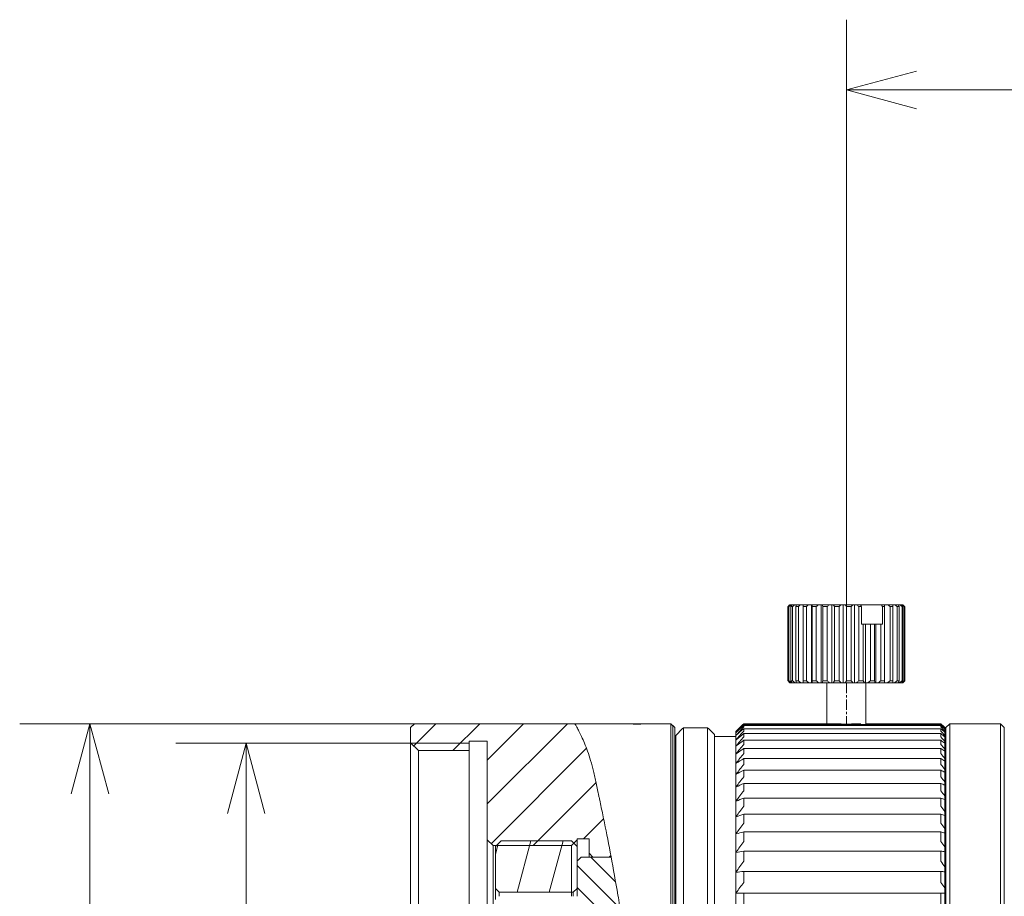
# Model space of a CAD drawing. Header units: millimetres. Extents: x 4263 to 4548, y 46 to 177.
# Tile 5 of 18: x 4265 to 4316, y 131 to 176. Entities that reach past the tile are written whole.
import ezdxf

# ---------------------------------------------------------------- set-up
doc = ezdxf.new("R2010")
doc.units = ezdxf.units.MM
doc.linetypes.add('CENTER', pattern=[50.8, 31.75, -6.35, 6.35, -6.35])
doc.layers.add('3', color=7, linetype='Continuous', true_color=0xffffff)
doc.layers.add('5', color=7, linetype='Continuous', true_color=0xffffff)

# ---------------------------------------------------------------- blocks, each defined once
blk = doc.blocks.new('_Open30')
at = {"color": 0, "linetype": 'ByBlock', "lineweight": -2}
for p, q in [((-1, 0.268), (0, 0)), ((0, 0), (-1, -0.268)), ((0, 0), (-1, 0))]:
    blk.add_line(p, q, dxfattribs=at)

msp = doc.modelspace()

# ---------------------------------------------------------------- linework, layer by layer
at = {"lineweight": 18}
for p, q in [((4307.467, 142.031), (4307.467, 175.503)), ((4365.599, 171.903), (4311.067, 171.903)), ((4288.184, 139.416), (4265.077, 139.416)), ((4285.388, 138.416), (4273.09, 138.416)), ((4268.677, 135.816), (4268.677, 83.016)), ((4276.69, 84.016), (4276.69, 134.816))]:
    msp.add_line(p, q, dxfattribs=at)
at = {"layer": '3', "linetype": 'Continuous', "lineweight": 18}
for p, q in [((4304.468, 145.416), (4304.468, 141.616)), ((4304.485, 141.616), (4304.485, 145.416)), ((4304.521, 145.416), (4304.485, 145.416)), ((4304.521, 145.416), (4304.521, 141.616)), ((4304.567, 145.516), (4304.533, 145.482)), ((4304.568, 145.516), (4304.567, 145.516)), ((4304.576, 145.516), (4304.568, 145.516)), ((4304.576, 145.516), (4304.637, 145.516)), ((4304.619, 141.616), (4304.619, 145.416)), ((4304.703, 145.416), (4304.619, 145.416)), ((4304.687, 145.516), (4304.637, 145.516)), ((4304.687, 145.516), (4304.831, 145.516)), ((4304.703, 145.416), (4304.703, 141.616)), ((4304.919, 145.516), (4304.831, 145.516)), ((4304.876, 141.616), (4304.876, 145.416)), ((4305.006, 145.416), (4304.876, 145.416)), ((4304.919, 145.516), (4305.14, 145.516)), ((4305.006, 145.416), (4305.006, 141.616)), ((4305.262, 145.516), (4305.14, 145.516)), ((4305.416, 145.416), (4305.247, 145.416)), ((4305.247, 141.616), (4305.247, 145.416)), ((4305.262, 145.516), (4305.55, 145.516)), ((4305.416, 145.416), (4305.416, 141.616)), ((4305.689, 145.516), (4305.55, 145.516)), ((4305.702, 145.516), (4305.689, 145.516)), ((4305.689, 141.516), (4305.689, 145.516)), ((4305.702, 145.516), (4306.045, 145.516)), ((4305.715, 141.616), (4305.715, 145.416)), ((4305.916, 145.416), (4305.715, 145.416)), ((4305.916, 145.416), (4305.916, 141.616)), ((4306.177, 145.516), (4306.045, 145.516)), ((4306.219, 145.516), (4306.177, 145.516)), ((4306.177, 141.516), (4306.177, 145.516)), ((4306.219, 145.516), (4306.601, 145.516)), ((4306.26, 141.616), (4306.26, 145.416)), ((4306.484, 145.416), (4306.26, 145.416)), ((4306.484, 145.416), (4306.484, 141.616)), ((4306.722, 145.516), (4306.601, 145.516)), ((4306.791, 145.516), (4306.722, 145.516)), ((4306.722, 141.516), (4306.722, 145.516)), ((4306.791, 145.516), (4307.195, 145.516)), ((4306.857, 141.616), (4306.857, 145.416)), ((4307.094, 145.416), (4306.857, 145.416)), ((4307.094, 145.416), (4307.094, 141.616)), ((4307.299, 145.516), (4307.195, 145.516)), ((4307.392, 145.516), (4307.299, 145.516)), ((4307.299, 141.516), (4307.299, 145.516)), ((4307.392, 145.516), (4307.802, 145.516)), ((4307.722, 145.416), (4307.481, 145.416)), ((4307.481, 141.616), (4307.481, 145.416)), ((4307.722, 145.416), (4307.722, 141.616)), ((4307.884, 145.516), (4307.802, 145.516)), ((4307.884, 141.516), (4307.884, 145.516)), ((4307.996, 145.516), (4307.884, 145.516)), ((4307.996, 145.516), (4308.199, 145.516)), ((4308.245, 145.416), (4308.105, 145.416)), ((4308.105, 141.616), (4308.105, 145.416)), ((4309.273, 145.516), (4308.199, 145.516)), ((4308.245, 145.416), (4308.245, 144.516)), ((4309.273, 145.516), (4309.431, 145.516)), ((4309.43, 145.416), (4309.318, 145.416)), ((4309.318, 144.516), (4309.318, 145.416)), ((4309.43, 145.416), (4309.43, 141.616)), ((4309.432, 145.516), (4309.431, 145.516)), ((4309.432, 141.516), (4309.432, 145.516)), ((4309.571, 145.516), (4309.432, 145.516)), ((4309.571, 145.516), (4309.832, 145.516)), ((4309.859, 145.416), (4309.706, 145.416)), ((4309.706, 141.616), (4309.706, 145.416)), ((4309.94, 145.516), (4309.832, 145.516)), ((4309.859, 145.416), (4309.859, 141.616)), ((4309.94, 145.516), (4310.129, 145.516)), ((4310.183, 145.416), (4310.072, 145.416)), ((4310.072, 141.616), (4310.072, 145.416)), ((4310.201, 145.516), (4310.129, 145.516)), ((4310.183, 145.416), (4310.183, 141.616)), ((4310.201, 145.516), (4310.31, 145.516)), ((4310.343, 145.516), (4310.31, 145.516)), ((4310.389, 145.416), (4310.325, 145.416)), ((4310.325, 141.616), (4310.325, 145.416)), ((4310.343, 145.516), (4310.367, 145.516)), ((4310.401, 145.482), (4310.367, 145.516)), ((4310.389, 145.416), (4310.389, 141.616)), ((4310.467, 145.416), (4310.452, 145.416)), ((4310.452, 141.616), (4310.452, 145.416)), ((4310.467, 145.416), (4310.467, 141.616)), ((4308.245, 144.516), (4308.337, 144.516)), ((4308.337, 144.516), (4308.451, 144.516)), ((4308.337, 144.516), (4308.337, 141.616)), ((4308.451, 141.516), (4308.451, 144.516)), ((4308.451, 144.516), (4308.7, 144.516)), ((4308.7, 144.516), (4308.915, 144.516)), ((4308.7, 141.616), (4308.7, 144.516)), ((4308.915, 144.516), (4308.974, 144.516)), ((4308.915, 144.516), (4308.915, 141.616)), ((4308.974, 144.516), (4309.242, 144.516)), ((4308.974, 141.516), (4308.974, 144.516)), ((4309.242, 144.516), (4309.318, 144.516)), ((4309.242, 141.616), (4309.242, 144.516)), ((4304.485, 141.616), (4304.521, 141.616)), ((4304.533, 141.55), (4304.567, 141.516)), ((4304.567, 141.516), (4304.568, 141.516)), ((4304.568, 141.516), (4304.576, 141.516)), ((4304.637, 141.516), (4304.576, 141.516)), ((4304.619, 141.616), (4304.703, 141.616)), ((4304.637, 141.516), (4304.687, 141.516)), ((4304.831, 141.516), (4304.687, 141.516)), ((4304.831, 141.516), (4304.919, 141.516)), ((4304.876, 141.616), (4305.006, 141.616)), ((4305.14, 141.516), (4304.919, 141.516)), ((4305.14, 141.516), (4305.262, 141.516)), ((4305.247, 141.616), (4305.416, 141.616)), ((4305.55, 141.516), (4305.262, 141.516)), ((4305.55, 141.516), (4305.689, 141.516)), ((4305.689, 141.516), (4305.702, 141.516)), ((4306.045, 141.516), (4305.702, 141.516)), ((4305.715, 141.616), (4305.916, 141.616)), ((4306.045, 141.516), (4306.177, 141.516)), ((4306.177, 141.516), (4306.219, 141.516)), ((4306.601, 141.516), (4306.219, 141.516)), ((4306.26, 141.616), (4306.484, 141.616)), ((4306.467, 141.516), (4306.467, 139.409)), ((4306.601, 141.516), (4306.722, 141.516)), ((4306.722, 141.516), (4306.791, 141.516)), ((4307.195, 141.516), (4306.791, 141.516)), ((4306.857, 141.616), (4307.094, 141.616)), ((4307.195, 141.516), (4307.299, 141.516)), ((4307.299, 141.516), (4307.392, 141.516)), ((4307.802, 141.516), (4307.392, 141.516)), ((4307.481, 141.616), (4307.722, 141.616)), ((4307.802, 141.516), (4307.884, 141.516)), ((4307.884, 141.516), (4307.996, 141.516)), ((4308.393, 141.516), (4307.996, 141.516)), ((4308.105, 141.616), (4308.337, 141.616)), ((4308.393, 141.516), (4308.451, 141.516)), ((4308.451, 141.516), (4308.577, 141.516)), ((4308.467, 139.409), (4308.467, 141.516)), ((4308.944, 141.516), (4308.577, 141.516)), ((4308.7, 141.616), (4308.915, 141.616)), ((4308.944, 141.516), (4308.974, 141.516)), ((4308.974, 141.516), (4309.11, 141.516)), ((4309.431, 141.516), (4309.11, 141.516)), ((4309.242, 141.616), (4309.43, 141.616)), ((4309.431, 141.516), (4309.432, 141.516)), ((4309.432, 141.516), (4309.571, 141.516)), ((4309.832, 141.516), (4309.571, 141.516)), ((4309.706, 141.616), (4309.859, 141.616)), ((4309.832, 141.516), (4309.94, 141.516)), ((4310.129, 141.516), (4309.94, 141.516)), ((4310.072, 141.616), (4310.183, 141.616)), ((4310.129, 141.516), (4310.201, 141.516)), ((4310.31, 141.516), (4310.201, 141.516)), ((4310.31, 141.516), (4310.343, 141.516)), ((4310.325, 141.616), (4310.389, 141.616)), ((4310.367, 141.516), (4310.343, 141.516)), ((4310.367, 141.516), (4310.401, 141.55)), ((4310.452, 141.616), (4310.467, 141.616)), ((4285.325, 139.416), (4285.125, 139.216)), ((4295.148, 139.416), (4285.325, 139.416)), ((4285.325, 139.416), (4293.543, 139.416)), ((4296.627, 139.416), (4295.597, 139.416)), ((4296.627, 139.416), (4296.627, 139.407)), ((4296.627, 139.398), (4296.627, 139.407)), ((4296.931, 139.405), (4296.627, 139.405)), ((4296.627, 139.398), (4296.931, 139.398)), ((4296.931, 139.398), (4296.931, 139.416)), ((4298.467, 139.416), (4296.931, 139.416)), ((4298.667, 139.216), (4298.467, 139.416)), ((4298.467, 139.416), (4298.467, 117.181)), ((4302.204, 139.416), (4306.467, 139.416)), ((4302.204, 139.379), (4302.204, 139.409)), ((4306.723, 139.409), (4302.204, 139.409)), ((4302.204, 139.379), (4312.317, 139.379)), ((4308.467, 139.416), (4312.317, 139.416)), ((4312.317, 139.379), (4312.317, 139.409)), ((4312.767, 139.416), (4312.567, 139.216)), ((4312.767, 79.416), (4312.767, 139.416)), ((4315.367, 139.416), (4312.767, 139.416)), ((4315.567, 139.216), (4315.367, 139.416)), ((4315.367, 79.416), (4315.367, 139.416)), ((4285.225, 139.316), (4285.125, 139.216)), ((4285.125, 138.441), (4285.125, 139.216)), ((4298.667, 139.216), (4298.567, 139.316)), ((4298.567, 139.316), (4298.567, 79.516)), ((4298.667, 117.129), (4298.667, 139.216)), ((4298.667, 139.216), (4298.667, 79.616)), ((4299.067, 139.166), (4298.717, 138.816)), ((4299.072, 139.166), (4299.067, 139.166)), ((4299.072, 139.166), (4299.117, 139.212)), ((4299.117, 139.212), (4300.354, 139.212)), ((4299.117, 79.616), (4299.117, 139.212)), ((4300.4, 139.166), (4300.354, 139.212)), ((4300.354, 79.616), (4300.354, 139.212)), ((4300.404, 139.166), (4300.4, 139.166)), ((4300.704, 138.866), (4300.404, 139.166)), ((4300.704, 138.866), (4300.704, 117.038)), ((4302.075, 139.287), (4301.804, 139.016)), ((4301.804, 79.816), (4301.804, 139.016)), ((4301.804, 117.077), (4301.804, 139.016)), ((4301.804, 139.016), (4301.804, 139.016)), ((4301.817, 139.028), (4301.817, 139.028)), ((4301.817, 138.971), (4301.817, 138.969)), ((4302.204, 139.254), (4302.204, 139.328)), ((4312.317, 139.328), (4302.204, 139.328)), ((4302.204, 139.041), (4302.204, 139.16)), ((4312.317, 139.16), (4302.204, 139.16)), ((4302.204, 138.742), (4302.204, 138.905)), ((4312.317, 138.905), (4302.204, 138.905)), ((4312.317, 139.254), (4312.317, 139.328)), ((4312.317, 139.041), (4312.317, 139.16)), ((4312.317, 138.742), (4312.317, 138.905)), ((4312.517, 139.216), (4312.447, 139.287)), ((4312.517, 139.216), (4312.517, 139.216)), ((4312.517, 139.216), (4312.517, 139.212)), ((4312.517, 139.168), (4312.517, 139.212)), ((4312.517, 139.168), (4312.517, 139.143)), ((4312.517, 139.034), (4312.517, 139.143)), ((4312.517, 139.034), (4312.517, 138.987)), ((4312.517, 138.812), (4312.517, 138.987)), ((4312.567, 79.616), (4312.567, 139.216)), ((4315.567, 79.616), (4315.567, 139.216)), ((4285.125, 102.004), (4285.125, 138.441)), ((4285.525, 138.041), (4285.125, 138.441)), ((4288.125, 138.416), (4285.15, 138.416)), ((4289.053, 138.516), (4288.125, 138.516)), ((4288.125, 138.516), (4288.125, 138.041)), ((4289.053, 133.466), (4289.053, 138.516)), ((4298.717, 80.016), (4298.717, 138.816)), ((4301.804, 138.766), (4300.704, 138.766)), ((4301.817, 138.827), (4301.817, 138.824)), ((4301.817, 138.597), (4301.817, 138.593)), ((4302.204, 138.356), (4302.204, 138.564)), ((4312.317, 138.564), (4302.204, 138.564)), ((4312.317, 138.356), (4312.317, 138.564)), ((4312.517, 138.812), (4312.517, 138.744)), ((4312.517, 138.504), (4312.517, 138.744)), ((4312.517, 138.504), (4312.517, 138.415)), ((4312.517, 138.111), (4312.517, 138.415)), ((4285.525, 102.107), (4285.525, 138.041)), ((4288.125, 138.041), (4285.525, 138.041)), ((4288.125, 102.107), (4288.125, 138.041)), ((4301.817, 138.281), (4301.817, 138.275)), ((4301.817, 137.881), (4301.817, 137.874)), ((4312.317, 138.137), (4302.204, 138.137)), ((4302.204, 137.886), (4302.204, 138.137)), ((4312.317, 137.886), (4312.317, 138.137)), ((4312.517, 138.111), (4312.517, 138.001)), ((4312.517, 137.634), (4312.517, 138.001)), ((4298.717, 137.766), (4298.667, 137.766)), ((4298.717, 137.766), (4298.667, 137.766)), ((4301.817, 137.397), (4301.817, 137.388)), ((4312.317, 137.625), (4302.204, 137.625)), ((4302.204, 137.332), (4302.204, 137.625)), ((4312.317, 137.332), (4312.317, 137.625)), ((4312.567, 137.766), (4312.517, 137.766)), ((4312.517, 137.634), (4312.517, 137.503)), ((4312.517, 137.074), (4312.517, 137.503)), ((4301.817, 136.831), (4301.817, 136.821)), ((4302.204, 136.696), (4302.204, 137.031)), ((4312.317, 137.031), (4302.204, 137.031)), ((4312.317, 136.696), (4312.317, 137.031)), ((4312.517, 137.074), (4312.517, 136.923)), ((4312.517, 136.432), (4312.517, 136.923)), ((4302.204, 135.98), (4302.204, 136.356)), ((4312.317, 136.356), (4302.204, 136.356)), ((4312.317, 135.98), (4312.317, 136.356)), ((4312.517, 136.432), (4312.517, 136.262)), ((4301.817, 136.185), (4301.817, 136.173)), ((4312.517, 135.712), (4312.517, 136.262)), ((4301.817, 135.46), (4301.817, 135.447)), ((4312.317, 135.602), (4302.204, 135.602)), ((4302.204, 135.187), (4302.204, 135.602)), ((4312.317, 135.187), (4312.317, 135.602)), ((4312.517, 135.712), (4312.517, 135.522)), ((4312.517, 134.914), (4312.517, 135.522)), ((4312.517, 134.914), (4312.517, 134.706)), ((4301.817, 134.659), (4301.817, 134.645)), ((4312.317, 134.771), (4302.204, 134.771)), ((4302.204, 134.317), (4302.204, 134.771)), ((4312.317, 134.317), (4312.317, 134.771)), ((4312.517, 134.042), (4312.517, 134.706)), ((4312.317, 133.866), (4302.204, 133.866)), ((4302.204, 133.375), (4302.204, 133.866)), ((4312.317, 133.375), (4312.317, 133.866)), ((4312.517, 134.042), (4312.517, 133.815)), ((4312.517, 133.097), (4312.517, 133.815)), ((4289.053, 103.275), (4289.053, 133.466)), ((4289.353, 133.166), (4289.053, 133.466)), ((4289.468, 133.116), (4289.768, 133.416)), ((4289.768, 133.416), (4293.368, 133.416)), ((4293.368, 133.416), (4293.668, 133.116)), ((4293.671, 133.466), (4293.371, 133.166)), ((4294.271, 133.516), (4293.671, 133.516)), ((4293.671, 133.516), (4293.671, 133.466)), ((4293.671, 132.403), (4293.671, 133.466)), ((4294.271, 132.776), (4294.271, 133.516)), ((4301.817, 133.783), (4301.817, 133.768)), ((4289.353, 103.351), (4289.353, 133.166)), ((4293.371, 133.166), (4289.353, 133.166)), ((4289.468, 130.976), (4289.468, 133.116)), ((4293.371, 130.569), (4293.371, 133.166)), ((4293.668, 133.116), (4293.668, 130.976)), ((4301.817, 132.837), (4301.817, 132.82)), ((4312.317, 132.889), (4302.204, 132.889)), ((4302.204, 132.363), (4302.204, 132.889)), ((4312.317, 132.363), (4312.317, 132.889)), ((4312.517, 133.097), (4312.517, 132.853)), ((4312.517, 132.083), (4312.517, 132.853)), ((4293.668, 130.568), (4293.668, 132.378)), ((4293.868, 132.578), (4295.405, 132.578)), ((4294.271, 132.579), (4294.271, 132.776)), ((4294.471, 132.576), (4294.271, 132.776)), ((4295.406, 132.576), (4294.471, 132.576)), ((4301.817, 131.821), (4301.817, 131.803)), ((4302.204, 131.283), (4302.204, 131.843)), ((4312.317, 131.843), (4302.204, 131.843)), ((4312.317, 131.283), (4312.317, 131.843)), ((4312.517, 132.083), (4312.517, 131.822)), ((4312.517, 131.003), (4312.517, 131.822)), ((4289.468, 130.976), (4289.468, 130.397)), ((4289.668, 130.776), (4289.468, 130.976)), ((4289.668, 130.776), (4289.668, 130.569)), ((4293.465, 130.776), (4289.668, 130.776)), ((4293.668, 130.976), (4293.465, 130.776)), ((4293.465, 130.569), (4293.465, 130.776)), ((4312.517, 131.003), (4312.517, 130.726)), ((4301.817, 130.74), (4301.817, 130.721)), ((4302.204, 130.139), (4302.204, 130.731)), ((4312.317, 130.731), (4302.204, 130.731)), ((4312.317, 130.139), (4312.317, 130.731)), ((4312.517, 129.859), (4312.517, 130.726))]:
    msp.add_line(p, q, dxfattribs=at)
at = {"layer": '3', "linetype": 'CENTER', "lineweight": 18, "ltscale": 0.016859}
msp.add_line((4307.467, 141.516), (4307.467, 139.409), dxfattribs=at)
at = {"layer": '3', "linetype": 'Continuous', "lineweight": 13}
for p, q in [((4285.288, 138.279), (4286.425, 139.416)), ((4287.295, 138.041), (4288.67, 139.416)), ((4289.053, 137.554), (4290.915, 139.416)), ((4289.053, 135.309), (4293.16, 139.416)), ((4289.254, 133.265), (4294.143, 138.154)), ((4291.4, 133.166), (4294.627, 136.393)), ((4293.995, 133.516), (4295.021, 134.542)), ((4290.588, 130.776), (4291.296, 133.416)), ((4292.231, 130.776), (4292.939, 133.416)), ((4289.468, 132.729), (4289.61, 133.258)), ((4295.636, 131.302), (4294.362, 132.578)), ((4295.301, 132.576), (4295.389, 132.664)), ((4295.868, 129.947), (4293.668, 132.151)), ((4296.082, 128.609), (4293.668, 131.027))]:
    msp.add_line(p, q, dxfattribs=at)
at = {"layer": '3', "linetype": 'Continuous', "lineweight": 18}
for points in [[(4304.468, 145.416), (4304.501, 145.45), (4304.534, 145.483), (4304.568, 145.516)], [(4304.576, 145.516), (4304.546, 145.483), (4304.516, 145.45), (4304.485, 145.416)], [(4304.521, 145.416), (4304.56, 145.45), (4304.599, 145.483), (4304.637, 145.516)], [(4304.687, 145.516), (4304.664, 145.483), (4304.641, 145.45), (4304.619, 145.416)], [(4304.703, 145.416), (4304.745, 145.45), (4304.788, 145.483), (4304.831, 145.516)], [(4304.919, 145.516), (4304.905, 145.483), (4304.89, 145.45), (4304.876, 145.416)], [(4305.006, 145.416), (4305.05, 145.45), (4305.095, 145.483), (4305.14, 145.516)], [(4305.262, 145.516), (4305.257, 145.483), (4305.252, 145.45), (4305.247, 145.416)], [(4305.416, 145.416), (4305.461, 145.45), (4305.505, 145.483), (4305.55, 145.516)], [(4305.702, 145.516), (4305.707, 145.483), (4305.711, 145.45), (4305.715, 145.416)], [(4305.916, 145.416), (4305.959, 145.45), (4306.002, 145.483), (4306.045, 145.516)], [(4306.219, 145.516), (4306.233, 145.483), (4306.246, 145.45), (4306.26, 145.416)], [(4306.484, 145.416), (4306.523, 145.45), (4306.562, 145.483), (4306.601, 145.516)], [(4306.791, 145.516), (4306.813, 145.483), (4306.835, 145.45), (4306.857, 145.416)], [(4307.094, 145.416), (4307.128, 145.45), (4307.162, 145.483), (4307.195, 145.516)], [(4307.392, 145.516), (4307.422, 145.483), (4307.452, 145.45), (4307.481, 145.416)], [(4307.722, 145.416), (4307.748, 145.45), (4307.775, 145.483), (4307.802, 145.516)], [(4307.996, 145.516), (4308.032, 145.483), (4308.069, 145.45), (4308.105, 145.416)], [(4308.245, 145.416), (4308.23, 145.449), (4308.215, 145.483), (4308.199, 145.516)], [(4309.273, 145.516), (4309.288, 145.483), (4309.303, 145.449), (4309.318, 145.416)], [(4309.43, 145.416), (4309.43, 145.45), (4309.431, 145.483), (4309.431, 145.516)], [(4309.571, 145.516), (4309.616, 145.483), (4309.661, 145.45), (4309.706, 145.416)], [(4309.859, 145.416), (4309.85, 145.45), (4309.841, 145.483), (4309.832, 145.516)], [(4309.94, 145.516), (4309.984, 145.483), (4310.029, 145.45), (4310.072, 145.416)], [(4310.183, 145.416), (4310.165, 145.45), (4310.147, 145.483), (4310.129, 145.516)], [(4310.201, 145.516), (4310.243, 145.483), (4310.284, 145.45), (4310.325, 145.416)], [(4310.389, 145.416), (4310.363, 145.45), (4310.337, 145.483), (4310.31, 145.516)], [(4310.343, 145.516), (4310.379, 145.483), (4310.416, 145.45), (4310.452, 145.416)], [(4310.467, 145.416), (4310.445, 145.438), (4310.423, 145.46), (4310.401, 145.482)], [(4304.568, 141.516), (4304.534, 141.549), (4304.501, 141.582), (4304.468, 141.616)], [(4304.485, 141.616), (4304.516, 141.582), (4304.546, 141.549), (4304.576, 141.516)], [(4304.637, 141.516), (4304.599, 141.549), (4304.56, 141.582), (4304.521, 141.616)], [(4304.619, 141.616), (4304.641, 141.582), (4304.664, 141.549), (4304.687, 141.516)], [(4304.831, 141.516), (4304.788, 141.549), (4304.745, 141.582), (4304.703, 141.616)], [(4304.876, 141.616), (4304.89, 141.582), (4304.905, 141.549), (4304.919, 141.516)], [(4305.14, 141.516), (4305.095, 141.549), (4305.05, 141.582), (4305.006, 141.616)], [(4305.247, 141.616), (4305.252, 141.582), (4305.257, 141.549), (4305.262, 141.516)], [(4305.55, 141.516), (4305.505, 141.549), (4305.461, 141.582), (4305.416, 141.616)], [(4305.715, 141.616), (4305.711, 141.582), (4305.707, 141.549), (4305.702, 141.516)], [(4306.045, 141.516), (4306.002, 141.549), (4305.959, 141.582), (4305.916, 141.616)], [(4306.26, 141.616), (4306.246, 141.582), (4306.233, 141.549), (4306.219, 141.516)], [(4306.601, 141.516), (4306.562, 141.549), (4306.523, 141.582), (4306.484, 141.616)], [(4306.857, 141.616), (4306.835, 141.582), (4306.813, 141.549), (4306.791, 141.516)], [(4307.195, 141.516), (4307.162, 141.549), (4307.128, 141.582), (4307.094, 141.616)], [(4307.481, 141.616), (4307.452, 141.582), (4307.422, 141.549), (4307.392, 141.516)], [(4307.802, 141.516), (4307.775, 141.549), (4307.748, 141.582), (4307.722, 141.616)], [(4308.105, 141.616), (4308.069, 141.582), (4308.032, 141.549), (4307.996, 141.516)], [(4308.393, 141.516), (4308.375, 141.549), (4308.356, 141.582), (4308.337, 141.616)], [(4308.7, 141.616), (4308.66, 141.582), (4308.619, 141.549), (4308.577, 141.516)], [(4308.944, 141.516), (4308.935, 141.549), (4308.925, 141.582), (4308.915, 141.616)], [(4309.242, 141.616), (4309.198, 141.582), (4309.154, 141.549), (4309.11, 141.516)], [(4309.431, 141.516), (4309.431, 141.549), (4309.43, 141.582), (4309.43, 141.616)], [(4309.706, 141.616), (4309.661, 141.582), (4309.616, 141.549), (4309.571, 141.516)], [(4309.832, 141.516), (4309.841, 141.549), (4309.85, 141.582), (4309.859, 141.616)], [(4310.072, 141.616), (4310.029, 141.582), (4309.984, 141.549), (4309.94, 141.516)], [(4310.129, 141.516), (4310.147, 141.549), (4310.165, 141.582), (4310.183, 141.616)], [(4310.325, 141.616), (4310.284, 141.582), (4310.243, 141.549), (4310.201, 141.516)], [(4310.31, 141.516), (4310.337, 141.549), (4310.363, 141.582), (4310.389, 141.616)], [(4310.452, 141.616), (4310.416, 141.582), (4310.379, 141.549), (4310.343, 141.516)], [(4310.401, 141.55), (4310.423, 141.572), (4310.445, 141.594), (4310.467, 141.616)], [(4296.627, 139.407), (4296.606, 139.408), (4296.563, 139.408), (4296.499, 139.409), (4296.435, 139.41), (4296.371, 139.411), (4296.307, 139.412), (4296.243, 139.413), (4296.179, 139.413), (4296.115, 139.414), (4296.05, 139.414), (4295.986, 139.415), (4295.922, 139.415), (4295.858, 139.415), (4295.794, 139.416), (4295.73, 139.416), (4295.666, 139.416), (4295.602, 139.416), (4295.538, 139.416), (4295.474, 139.416), (4295.431, 139.416), (4295.41, 139.416)], [(4301.817, 139.028), (4301.946, 139.158), (4302.075, 139.287), (4302.204, 139.416)], [(4302.204, 139.409), (4302.075, 139.282), (4301.946, 139.155), (4301.817, 139.028)], [(4301.817, 138.971), (4301.946, 139.107), (4302.075, 139.243), (4302.204, 139.379)], [(4312.517, 139.216), (4312.451, 139.283), (4312.384, 139.349), (4312.317, 139.416)], [(4312.317, 139.409), (4312.384, 139.343), (4312.451, 139.278), (4312.517, 139.212)], [(4312.517, 139.168), (4312.451, 139.239), (4312.384, 139.309), (4312.317, 139.379)], [(4302.204, 139.328), (4302.075, 139.209), (4301.946, 139.089), (4301.817, 138.969)], [(4301.817, 138.827), (4301.946, 138.97), (4302.075, 139.112), (4302.204, 139.254)], [(4302.204, 139.16), (4302.075, 139.049), (4301.946, 138.937), (4301.817, 138.824)], [(4301.817, 138.597), (4301.946, 138.745), (4302.075, 138.893), (4302.204, 139.041)], [(4302.204, 138.905), (4302.075, 138.801), (4301.946, 138.697), (4301.817, 138.593)], [(4312.317, 139.328), (4312.384, 139.267), (4312.451, 139.205), (4312.517, 139.143)], [(4312.517, 139.034), (4312.451, 139.107), (4312.384, 139.18), (4312.317, 139.254)], [(4312.317, 139.16), (4312.384, 139.103), (4312.451, 139.045), (4312.517, 138.987)], [(4312.517, 138.812), (4312.451, 138.888), (4312.384, 138.965), (4312.317, 139.041)], [(4312.317, 138.905), (4312.384, 138.852), (4312.451, 138.798), (4312.517, 138.744)], [(4301.817, 138.281), (4301.946, 138.435), (4302.075, 138.589), (4302.204, 138.742)], [(4302.204, 138.564), (4302.075, 138.468), (4301.946, 138.372), (4301.817, 138.275)], [(4301.817, 137.881), (4301.946, 138.04), (4302.075, 138.198), (4302.204, 138.356)], [(4312.517, 138.504), (4312.451, 138.583), (4312.384, 138.663), (4312.317, 138.742)], [(4312.317, 138.564), (4312.384, 138.514), (4312.451, 138.465), (4312.517, 138.415)], [(4312.517, 138.111), (4312.451, 138.193), (4312.384, 138.275), (4312.317, 138.356)], [(4302.204, 138.137), (4302.075, 138.049), (4301.946, 137.961), (4301.817, 137.874)], [(4301.817, 137.397), (4301.946, 137.56), (4302.075, 137.723), (4302.204, 137.886)], [(4312.317, 138.137), (4312.384, 138.091), (4312.451, 138.046), (4312.517, 138.001)], [(4312.517, 137.634), (4312.451, 137.718), (4312.384, 137.802), (4312.317, 137.886)], [(4302.204, 137.625), (4302.075, 137.546), (4301.946, 137.467), (4301.817, 137.388)], [(4312.317, 137.625), (4312.384, 137.585), (4312.451, 137.544), (4312.517, 137.503)], [(4301.817, 136.831), (4301.946, 136.998), (4302.075, 137.165), (4302.204, 137.332)], [(4302.204, 137.031), (4302.075, 136.961), (4301.946, 136.891), (4301.817, 136.821)], [(4312.517, 137.074), (4312.451, 137.16), (4312.384, 137.246), (4312.317, 137.332)], [(4312.317, 137.031), (4312.384, 136.995), (4312.451, 136.959), (4312.517, 136.923)], [(4301.817, 136.185), (4301.946, 136.356), (4302.075, 136.526), (4302.204, 136.696)], [(4302.204, 136.356), (4302.075, 136.295), (4301.946, 136.234), (4301.817, 136.173)], [(4312.517, 136.432), (4312.451, 136.52), (4312.384, 136.608), (4312.317, 136.696)], [(4312.317, 136.356), (4312.384, 136.325), (4312.451, 136.293), (4312.517, 136.262)], [(4301.817, 135.46), (4301.946, 135.634), (4302.075, 135.807), (4302.204, 135.98)], [(4312.517, 135.712), (4312.451, 135.802), (4312.384, 135.891), (4312.317, 135.98)], [(4302.204, 135.602), (4302.075, 135.55), (4301.946, 135.499), (4301.817, 135.447)], [(4312.317, 135.602), (4312.384, 135.575), (4312.451, 135.549), (4312.517, 135.522)], [(4301.817, 134.659), (4301.946, 134.835), (4302.075, 135.011), (4302.204, 135.187)], [(4312.517, 134.914), (4312.451, 135.005), (4312.384, 135.096), (4312.317, 135.187)], [(4302.204, 134.771), (4302.075, 134.729), (4301.946, 134.687), (4301.817, 134.645)], [(4301.817, 133.783), (4301.946, 133.962), (4302.075, 134.14), (4302.204, 134.317)], [(4312.317, 134.771), (4312.384, 134.749), (4312.451, 134.727), (4312.517, 134.706)], [(4312.517, 134.042), (4312.451, 134.134), (4312.384, 134.226), (4312.317, 134.317)], [(4302.204, 133.866), (4302.075, 133.833), (4301.946, 133.801), (4301.817, 133.768)], [(4312.317, 133.866), (4312.384, 133.849), (4312.451, 133.832), (4312.517, 133.815)], [(4301.817, 132.837), (4301.946, 133.016), (4302.075, 133.196), (4302.204, 133.375)], [(4312.517, 133.097), (4312.451, 133.19), (4312.384, 133.283), (4312.317, 133.375)], [(4302.204, 132.889), (4302.075, 132.866), (4301.946, 132.843), (4301.817, 132.82)], [(4312.317, 132.889), (4312.384, 132.877), (4312.451, 132.865), (4312.517, 132.853)], [(4293.668, 132.378), (4293.734, 132.445), (4293.801, 132.512), (4293.868, 132.578)], [(4301.817, 131.821), (4301.946, 132.002), (4302.075, 132.182), (4302.204, 132.363)], [(4312.517, 132.083), (4312.451, 132.176), (4312.384, 132.27), (4312.317, 132.363)], [(4302.204, 131.843), (4302.075, 131.83), (4301.946, 131.817), (4301.817, 131.803)], [(4312.317, 131.843), (4312.384, 131.836), (4312.451, 131.829), (4312.517, 131.822)], [(4301.817, 130.74), (4301.946, 130.921), (4302.075, 131.102), (4302.204, 131.283)], [(4312.517, 131.003), (4312.451, 131.096), (4312.384, 131.189), (4312.317, 131.283)], [(4302.204, 130.731), (4302.075, 130.728), (4301.946, 130.724), (4301.817, 130.721)], [(4312.317, 130.731), (4312.384, 130.729), (4312.451, 130.728), (4312.517, 130.726)]]:
    msp.add_open_spline(points, degree=3, dxfattribs=at)
for points, knots in [([(4293.543, 139.416), (4293.543, 139.416), (4293.551, 139.404), (4293.579, 139.354), (4293.6, 139.318), (4293.655, 139.22), (4293.689, 139.158), (4293.737, 139.067), (4293.747, 139.048), (4293.767, 139.008), (4293.799, 138.946), (4293.833, 138.878), (4293.903, 138.732), (4293.952, 138.624), (4294.055, 138.384), (4294.108, 138.253), (4294.213, 137.969), (4294.318, 137.662), (4294.428, 137.265), (4294.484, 137.027), (4294.506, 136.931), (4294.518, 136.882), (4294.551, 136.732), (4294.574, 136.63), (4294.645, 136.314), (4294.693, 136.093), (4294.757, 135.801), (4294.769, 135.742), (4294.795, 135.622), (4294.834, 135.441), (4294.873, 135.255), (4294.953, 134.875), (4295.007, 134.613), (4295.172, 133.796), (4295.286, 133.215), (4295.518, 131.979), (4295.635, 131.323), (4295.813, 130.284), (4295.872, 129.928), (4295.947, 129.471), (4295.961, 129.379), (4295.991, 129.194), (4296.035, 128.916), (4296.079, 128.634), (4296.225, 127.685), (4296.339, 126.9), (4296.559, 125.279), (4296.665, 124.442), (4296.818, 123.148), (4296.868, 122.71), (4296.94, 122.043), (4296.976, 121.707), (4297.011, 121.368), (4297.034, 121.14), (4297.045, 121.026), (4297.147, 119.998), (4297.231, 119.072), (4297.382, 117.197), (4297.449, 116.248), (4297.567, 114.325), (4297.618, 113.353), (4297.67, 112.121), (4297.68, 111.874), (4297.694, 111.502), (4297.698, 111.378), (4297.707, 111.131), (4297.711, 111.007), (4297.731, 110.388), (4297.745, 109.895), (4297.778, 108.417), (4297.79, 107.437), (4297.795, 105.485), (4297.787, 104.514), (4297.76, 103.064), (4297.746, 102.461), (4297.727, 101.86), (4297.72, 101.62), (4297.716, 101.5), (4297.703, 101.141), (4297.694, 100.903), (4297.647, 99.721), (4297.599, 98.796), (4297.485, 96.988), (4297.418, 96.105), (4297.268, 94.379), (4297.183, 93.536), (4297.079, 92.612), (4297.067, 92.51), (4297.043, 92.306), (4297.007, 92.002), (4296.97, 91.702), (4296.895, 91.11), (4296.844, 90.725), (4296.684, 89.592), (4296.571, 88.871), (4296.336, 87.495), (4296.213, 86.841), (4296.024, 85.91), (4295.96, 85.608), (4295.879, 85.241), (4295.862, 85.169), (4295.83, 85.024), (4295.781, 84.81), (4295.732, 84.602), (4295.634, 84.194), (4295.504, 83.671), (4295.312, 82.95), (4295.123, 82.293), (4294.941, 81.698), (4294.826, 81.344), (4294.742, 81.095), (4294.715, 81.015), (4294.675, 80.898), (4294.662, 80.86), (4294.635, 80.785), (4294.623, 80.749), (4294.508, 80.426), (4294.419, 80.187), (4294.308, 79.9), (4294.275, 79.816), (4294.217, 79.671), (4294.193, 79.611), (4294.153, 79.514), (4294.138, 79.477), (4294.117, 79.428), (4294.112, 79.416), (4294.112, 79.416)], [0, 0, 0, 0, 0.015625, 0.015625, 0.03125, 0.03125, 0.046875, 0.046875, 0.050781, 0.050781, 0.054687, 0.0625, 0.0625, 0.078125, 0.078125, 0.09375, 0.09375, 0.109375, 0.125, 0.128906, 0.128906, 0.132812, 0.132812, 0.140625, 0.140625, 0.15625, 0.15625, 0.160156, 0.160156, 0.164062, 0.171875, 0.171875, 0.1875, 0.1875, 0.21875, 0.21875, 0.25, 0.25, 0.265625, 0.265625, 0.269531, 0.269531, 0.273437, 0.28125, 0.28125, 0.3125, 0.3125, 0.34375, 0.34375, 0.359375, 0.359375, 0.367188, 0.371094, 0.371094, 0.375, 0.375, 0.40625, 0.40625, 0.4375, 0.4375, 0.46875, 0.46875, 0.476563, 0.476563, 0.480469, 0.480469, 0.484375, 0.484375, 0.5, 0.5, 0.53125, 0.53125, 0.5625, 0.5625, 0.578125, 0.582031, 0.582031, 0.585938, 0.585938, 0.59375, 0.59375, 0.625, 0.625, 0.65625, 0.65625, 0.6875, 0.6875, 0.691406, 0.691406, 0.695313, 0.703125, 0.703125, 0.71875, 0.71875, 0.75, 0.75, 0.78125, 0.78125, 0.796875, 0.796875, 0.800781, 0.800781, 0.804688, 0.8125, 0.8125, 0.828125, 0.84375, 0.859375, 0.875, 0.890625, 0.890625, 0.898438, 0.898438, 0.902344, 0.902344, 0.90625, 0.90625, 0.9375, 0.9375, 0.953125, 0.953125, 0.96875, 0.96875, 0.984375, 0.984375, 1, 1, 1, 1]), ([(4295.148, 139.416), (4295.15, 139.416), (4295.182, 139.416), (4295.246, 139.416), (4295.338, 139.416), (4295.43, 139.415), (4295.522, 139.415), (4295.614, 139.414), (4295.706, 139.413), (4295.798, 139.413), (4295.89, 139.411), (4295.982, 139.41), (4296.074, 139.409), (4296.167, 139.407), (4296.259, 139.406), (4296.351, 139.404), (4296.443, 139.402), (4296.535, 139.4), (4296.596, 139.399), (4296.627, 139.398)], [0, 0, 0, 0, 0.00372, 0.065988, 0.128255, 0.190523, 0.25279, 0.315058, 0.377325, 0.439593, 0.50186, 0.564128, 0.626395, 0.688663, 0.75093, 0.813198, 0.875465, 0.937733, 1, 1, 1, 1]), ([(4308.211, 139.409), (4308.164, 139.407), (4308.112, 139.406), (4308.028, 139.405), (4307.999, 139.404), (4307.953, 139.403), (4307.938, 139.403), (4307.906, 139.403), (4307.891, 139.402), (4307.811, 139.401), (4307.745, 139.401), (4307.659, 139.4), (4307.642, 139.4), (4307.607, 139.4), (4307.589, 139.4), (4307.537, 139.399), (4307.467, 139.399), (4307.398, 139.399), (4307.346, 139.4), (4307.328, 139.4), (4307.294, 139.4), (4307.276, 139.4), (4307.19, 139.401), (4307.124, 139.401), (4307.045, 139.402), (4307.029, 139.403), (4306.997, 139.403), (4306.982, 139.403), (4306.936, 139.404), (4306.907, 139.405), (4306.822, 139.406), (4306.771, 139.407), (4306.723, 139.409)], [0, 0, 0, 0, 0.125, 0.125, 0.1875, 0.1875, 0.21875, 0.21875, 0.25, 0.25, 0.375, 0.375, 0.40625, 0.40625, 0.4375, 0.4375, 0.5, 0.5625, 0.5625, 0.59375, 0.59375, 0.625, 0.625, 0.75, 0.75, 0.78125, 0.78125, 0.8125, 0.8125, 0.875, 0.875, 1, 1, 1, 1])]:
    msp.add_open_spline(points, degree=3, knots=knots, dxfattribs=at)
at = {"layer": '5', "linetype": 'Continuous', "lineweight": 18}
for p, q in [((4295.148, 139.416), (4285.325, 139.416)), ((4296.627, 139.416), (4295.597, 139.416)), ((4296.627, 139.416), (4296.627, 139.407)), ((4296.627, 139.398), (4296.627, 139.407)), ((4296.931, 139.405), (4296.627, 139.405)), ((4296.627, 139.398), (4296.931, 139.398)), ((4296.931, 139.398), (4296.931, 139.416)), ((4298.465, 139.416), (4296.931, 139.416)), ((4298.465, 123.058), (4298.465, 139.416))]:
    msp.add_line(p, q, dxfattribs=at)
msp.add_open_spline([(4295.148, 139.416), (4295.15, 139.416), (4295.182, 139.416), (4295.246, 139.416), (4295.338, 139.416), (4295.43, 139.415), (4295.522, 139.415), (4295.614, 139.414), (4295.706, 139.413), (4295.798, 139.413), (4295.89, 139.411), (4295.982, 139.41), (4296.074, 139.409), (4296.167, 139.407), (4296.259, 139.406), (4296.351, 139.404), (4296.443, 139.402), (4296.535, 139.4), (4296.596, 139.399), (4296.627, 139.398)], degree=3, knots=[0, 0, 0, 0, 0.00372, 0.065988, 0.128255, 0.190523, 0.25279, 0.315058, 0.377325, 0.439593, 0.50186, 0.564128, 0.626395, 0.688663, 0.75093, 0.813198, 0.875465, 0.937733, 1, 1, 1, 1], dxfattribs=at)
msp.add_open_spline([(4296.627, 139.407), (4296.606, 139.408), (4296.563, 139.408), (4296.499, 139.409), (4296.435, 139.41), (4296.371, 139.411), (4296.307, 139.412), (4296.243, 139.413), (4296.179, 139.413), (4296.115, 139.414), (4296.05, 139.414), (4295.986, 139.415), (4295.922, 139.415), (4295.858, 139.415), (4295.794, 139.416), (4295.73, 139.416), (4295.666, 139.416), (4295.602, 139.416), (4295.538, 139.416), (4295.474, 139.416), (4295.431, 139.416), (4295.41, 139.416)], degree=3, dxfattribs=at)

# ---------------------------------------------------------------- block references
at = {"lineweight": 18, "xscale": 3.6, "yscale": 3.6, "zscale": 3.6}
for p, rotation in [((4307.467, 171.903), 180), ((4268.677, 139.416), 90), ((4276.69, 138.416), 90)]:
    msp.add_blockref('_Open30', p, dxfattribs=dict(at, rotation=rotation))

doc.saveas('drawing.dxf')
